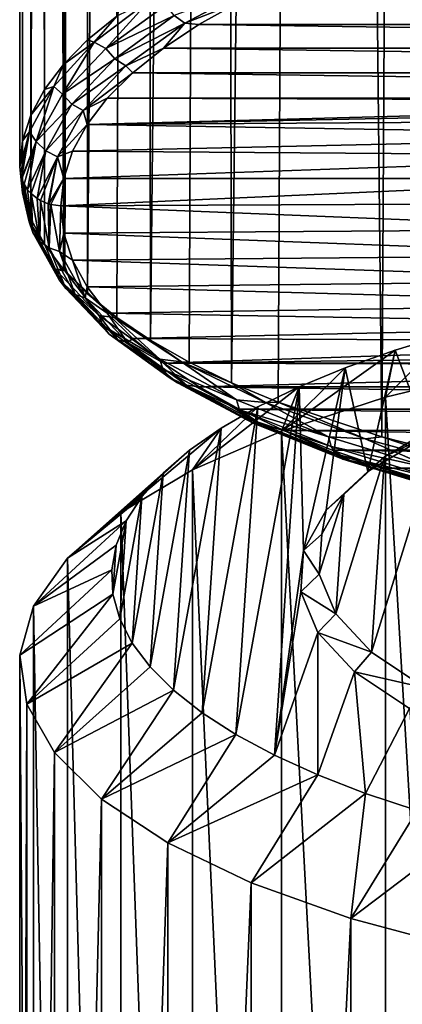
# Model space of a CAD drawing. Header units: metres. Extents: x -24 to 24, y -117 to 33.
# Tile 4 of 27: x -11 to -7, y -94 to -83. Entities that reach past the tile are written whole.
import ezdxf

# ---------------------------------------------------------------- set-up
doc = ezdxf.new("R2010")
doc.units = ezdxf.units.M
doc.layers.add('solid_ONO_BIDET_ASM_SW0002', color=7, linetype='CONTINUOUS')

msp = doc.modelspace()

# ---------------------------------------------------------------- linework, layer by layer
at = {"layer": 'solid_ONO_BIDET_ASM_SW0002'}
for points in [[(-10.969909, -84.733589, 41.113079), (-10.92468, -13.671188, 41.585228), (-11, -13.610658, 40.299999)], [(-11, -85.017448, 40.299999), (-11, -13.610658, 40.299999), (-10.924667, -13.671198, 39.014675)], [(-11, -85.017448, 40.299999), (-10.969909, -84.733589, 41.113079), (-11, -13.610658, 40.299999)], [(-10.969914, -85.301285, 39.487), (-11, -85.017448, 40.299999), (-10.924667, -13.671198, 39.014675)], [(-10.879884, -85.583389, 38.678848), (-10.969914, -85.301285, 39.487), (-10.924667, -13.671198, 39.014675)], [(-10.969909, -84.733589, 41.113079), (-10.879874, -84.451477, 41.921215), (-10.92468, -13.671188, 41.585228)], [(-10.730642, -84.172867, 42.719364), (-10.69088, -13.854786, 42.889477), (-10.92468, -13.671188, 41.585228)], [(-10.879874, -84.451477, 41.921215), (-10.730642, -84.172867, 42.719364), (-10.92468, -13.671188, 41.585228)], [(-10.879884, -85.583389, 38.678848), (-10.924667, -13.671198, 39.014675), (-10.69082, -13.854833, 37.710274)], [(-10.730656, -85.862007, 37.880699), (-10.879884, -85.583389, 38.678848), (-10.69082, -13.854833, 37.710274)], [(-10.523469, -86.135429, 37.097408), (-10.730656, -85.862007, 37.880699), (-10.69082, -13.854833, 37.710274)], [(-10.730642, -84.172867, 42.719364), (-10.52345, -83.899445, 43.502655), (-10.69088, -13.854786, 42.889477)], [(-10.52345, -83.899445, 43.502655), (-10.279691, -14.162555, 44.214909), (-10.69088, -13.854786, 42.889477)], [(-10.523469, -86.135429, 37.097408), (-10.69082, -13.854833, 37.710274), (-10.27958, -14.162636, 36.3848)], [(-10.509892, -86.150894, 37.053127), (-10.523469, -86.135429, 37.097408), (-10.27958, -14.162636, 36.3848)], [(-10.52345, -83.899445, 43.502655), (-10.259981, -83.632828, 44.266457), (-10.279691, -14.162555, 44.214909)], [(-10.260004, -86.402046, 36.333599), (-10.509892, -86.150894, 37.053127), (-10.27958, -14.162636, 36.3848)], [(-10.259981, -83.632828, 44.266457), (-9.942326, -83.374542, 45.006397), (-10.279691, -14.162555, 44.214909)], [(-10.260004, -86.402046, 36.333599), (-10.27958, -14.162636, 36.3848), (-9.666006, -14.588294, 35.049446)], [(-9.942352, -86.660332, 35.593662), (-10.260004, -86.402046, 36.333599), (-9.666006, -14.588294, 35.049446)], [(-9.572971, -86.908859, 34.88168), (-9.942352, -86.660332, 35.593662), (-9.666006, -14.588294, 35.049446)], [(-9.572971, -86.908859, 34.88168), (-9.666006, -14.588294, 35.049446), (-8.838763, -15.103849, 33.752045)], [(-9.154635, -87.146317, 34.201424), (-9.572971, -86.908859, 34.88168), (-8.838763, -15.103849, 33.752045)], [(-8.690372, -87.371521, 33.556305), (-9.154635, -87.146317, 34.201424), (-8.838763, -15.103849, 33.752045)], [(-8.690372, -87.371521, 33.556305), (-8.838763, -15.103849, 33.752045), (-7.814337, -15.658421, 32.55825)], [(-8.183388, -87.583405, 32.949345), (-8.690372, -87.371521, 33.556305), (-7.814337, -15.658421, 32.55825)], [(-7.054423, -87.96373, 31.859911), (-8.183388, -87.583405, 32.949345), (-7.814337, -15.658421, 32.55825)], [(-7.054423, -87.96373, 31.859911), (-7.814337, -15.658421, 32.55825), (-6.644247, -16.189627, 31.53331)], [(-5.795336, -88.281204, 30.950451), (-7.054423, -87.96373, 31.859911), (-6.644247, -16.189627, 31.53331)], [(-9.314897, -83.367195, 45.905296), (-9.201687, -83.448677, 45.86816), (-8.387665, -83.016136, 47.056568)], [(-8.387665, -83.016136, 47.056568), (-9.201687, -83.448677, 45.86816), (-8.607461, -83.219978, 46.554207)], [(-10.18876, -83.655388, 44.428791), (-9.580578, -83.193748, 45.697155), (-9.942326, -83.374542, 45.006397)], [(-10.062125, -83.725754, 44.613819), (-9.580578, -83.193748, 45.697155), (-10.18876, -83.655388, 44.428791)], [(-10.062125, -83.725754, 44.613819), (-9.406621, -83.251343, 45.917248), (-9.580578, -83.193748, 45.697155)], [(-9.201687, -83.448677, 45.86816), (-9.045984, -83.464378, 45.882736), (-8.607461, -83.219978, 46.554207)], [(-9.045984, -83.464378, 45.882736), (9.045832, -83.464287, 45.882992), (-8.607461, -83.219978, 46.554207)], [(-8.607461, -83.219978, 46.554207), (9.045832, -83.464287, 45.882992), (8.607293, -83.219894, 46.554447)], [(-9.314897, -83.367195, 45.905296), (-9.406621, -83.251343, 45.917248), (-10.062125, -83.725754, 44.613819)], [(-10.18876, -83.655388, 44.428791), (-9.942326, -83.374542, 45.006397), (-10.259981, -83.632828, 44.266457)], [(-9.314897, -83.367195, 45.905296), (-10.062125, -83.725754, 44.613819), (-9.964618, -83.837418, 44.613361)], [(-9.314897, -83.367195, 45.905296), (-9.964618, -83.837418, 44.613361), (-9.201687, -83.448677, 45.86816)], [(-9.964618, -83.837418, 44.613361), (-9.844268, -83.913742, 44.590416), (-9.201687, -83.448677, 45.86816)], [(-9.201687, -83.448677, 45.86816), (-9.844268, -83.913742, 44.590416), (-9.43406, -83.721519, 45.17625)], [(-9.201687, -83.448677, 45.86816), (-9.43406, -83.721519, 45.17625), (-9.045984, -83.464378, 45.882736)], [(-9.43406, -83.721519, 45.17625), (9.433928, -83.72142, 45.176514), (-9.045984, -83.464378, 45.882736)], [(-9.045984, -83.464378, 45.882736), (9.433928, -83.72142, 45.176514), (9.045832, -83.464287, 45.882992)], [(-10.627147, -84.138809, 43.100613), (-10.18876, -83.655388, 44.428791), (-10.52345, -83.899445, 43.502655)], [(-10.53507, -84.224716, 43.242928), (-10.18876, -83.655388, 44.428791), (-10.627147, -84.138809, 43.100613)], [(-10.53507, -84.224716, 43.242928), (-10.062125, -83.725754, 44.613819), (-10.18876, -83.655388, 44.428791)], [(-10.18876, -83.655388, 44.428791), (-10.259981, -83.632828, 44.266457), (-10.52345, -83.899445, 43.502655)], [(-9.964618, -83.837418, 44.613361), (-10.062125, -83.725754, 44.613819), (-10.53507, -84.224716, 43.242928)], [(-9.844268, -83.913742, 44.590416), (-9.768469, -83.989944, 44.438763), (-9.43406, -83.721519, 45.17625)], [(-9.768469, -83.989944, 44.438763), (9.768357, -83.989845, 44.439037), (-9.43406, -83.721519, 45.17625)], [(-9.43406, -83.721519, 45.17625), (9.768357, -83.989845, 44.439037), (9.433928, -83.72142, 45.176514)], [(-9.964618, -83.837418, 44.613361), (-10.53507, -84.224716, 43.242928), (-10.433457, -84.332054, 43.254364)], [(-9.964618, -83.837418, 44.613361), (-10.433457, -84.332054, 43.254364), (-9.844268, -83.913742, 44.590416)], [(-10.627147, -84.138809, 43.100613), (-10.52345, -83.899445, 43.502655), (-10.730642, -84.172867, 42.719364)], [(-10.433457, -84.332054, 43.254364), (-10.308042, -84.40303, 43.246094), (-9.844268, -83.913742, 44.590416)], [(-9.844268, -83.913742, 44.590416), (-10.308042, -84.40303, 43.246094), (-9.768469, -83.989944, 44.438763)], [(-10.308042, -84.40303, 43.246094), (-10.046321, -84.268036, 43.674709), (-9.768469, -83.989944, 44.438763)], [(-10.046321, -84.268036, 43.674709), (10.046228, -84.267929, 43.674995), (-9.768469, -83.989944, 44.438763)], [(-9.768469, -83.989944, 44.438763), (10.046228, -84.267929, 43.674995), (9.768357, -83.989845, 44.439037)], [(-10.891702, -84.63665, 41.732815), (-10.627147, -84.138809, 43.100613), (-10.879874, -84.451477, 41.921215)], [(-10.820646, -84.739944, 41.827354), (-10.627147, -84.138809, 43.100613), (-10.891702, -84.63665, 41.732815)], [(-10.627147, -84.138809, 43.100613), (-10.730642, -84.172867, 42.719364), (-10.879874, -84.451477, 41.921215)], [(-10.820646, -84.739944, 41.827354), (-10.53507, -84.224716, 43.242928), (-10.627147, -84.138809, 43.100613)], [(-10.433457, -84.332054, 43.254364), (-10.53507, -84.224716, 43.242928), (-10.820646, -84.739944, 41.827354)], [(-10.308042, -84.40303, 43.246094), (-10.265143, -84.554054, 42.888878), (-10.046321, -84.268036, 43.674709)], [(-0.733569, -84.298943, 43.589783), (-10.046321, -84.268036, 43.674709), (-10.265143, -84.554054, 42.888878)], [(-1.536156, -84.375404, 43.379715), (-0.733569, -84.298943, 43.589783), (-10.265143, -84.554054, 42.888878)], [(0.09717, -84.277504, 43.648682), (10.046228, -84.267929, 43.674995), (-10.046321, -84.268036, 43.674709)], [(-0.733569, -84.298943, 43.589783), (0.09717, -84.277504, 43.648682), (-10.046321, -84.268036, 43.674709)], [(-10.433457, -84.332054, 43.254364), (-10.820646, -84.739944, 41.827354), (-10.716583, -84.842865, 41.850933)], [(-10.433457, -84.332054, 43.254364), (-10.716583, -84.842865, 41.850933), (-10.308042, -84.40303, 43.246094)], [(-10.716583, -84.842865, 41.850933), (-10.588143, -84.908386, 41.857647), (-10.308042, -84.40303, 43.246094)], [(-10.308042, -84.40303, 43.246094), (-10.588143, -84.908386, 41.857647), (-10.265143, -84.554054, 42.888878)], [(-2.279732, -84.503952, 43.026539), (-1.536156, -84.375404, 43.379715), (-10.265143, -84.554054, 42.888878)], [(-10.891702, -84.63665, 41.732815), (-10.879874, -84.451477, 41.921215), (-10.969909, -84.733589, 41.113079)], [(-2.935704, -84.679642, 42.543823), (-2.279732, -84.503952, 43.026539), (-10.265143, -84.554054, 42.888878)], [(-10.588143, -84.908386, 41.857647), (-10.422915, -84.846107, 42.086456), (-10.265143, -84.554054, 42.888878)], [(-2.935704, -84.679642, 42.543823), (-10.265143, -84.554054, 42.888878), (-10.422915, -84.846107, 42.086456)], [(-10.891702, -84.63665, 41.732815), (-10.969909, -84.733589, 41.113079), (-11, -85.017448, 40.299999)], [(-10.993132, -85.091042, 40.326786), (-10.891702, -84.63665, 41.732815), (-11, -85.017448, 40.299999)], [(-10.993132, -85.091042, 40.326786), (-10.980044, -85.141975, 40.345325), (-10.891702, -84.63665, 41.732815)], [(-10.820646, -84.739944, 41.827354), (-10.891702, -84.63665, 41.732815), (-10.980044, -85.141975, 40.345325)], [(-10.977966, -85.148148, 40.347569), (-10.820646, -84.739944, 41.827354), (-10.980044, -85.141975, 40.345325)], [(-10.977966, -85.148148, 40.347569), (-10.95244, -85.206657, 40.368866), (-10.820646, -84.739944, 41.827354)], [(-10.95244, -85.206657, 40.368866), (-10.914065, -85.265991, 40.390461), (-10.820646, -84.739944, 41.827354)], [(-10.716583, -84.842865, 41.850933), (-10.820646, -84.739944, 41.827354), (-10.914065, -85.265991, 40.390461)], [(-3.478851, -84.895729, 41.950123), (-2.935704, -84.679642, 42.543823), (-10.422915, -84.846107, 42.086456)], [(-10.914065, -85.265991, 40.390461), (-10.87641, -85.308533, 40.405949), (-10.716583, -84.842865, 41.850933)], [(-10.87641, -85.308533, 40.405949), (-10.811328, -85.361694, 40.425297), (-10.716583, -84.842865, 41.850933)], [(-10.716583, -84.842865, 41.850933), (-10.811328, -85.361694, 40.425297), (-10.588143, -84.908386, 41.857647)], [(-10.588143, -84.908386, 41.857647), (-10.51817, -85.142258, 41.272797), (-10.422915, -84.846107, 42.086456)], [(-3.478851, -84.895729, 41.950123), (-10.422915, -84.846107, 42.086456), (-10.51817, -85.142258, 41.272797)], [(-10.811328, -85.361694, 40.425297), (-10.774573, -85.383888, 40.433372), (-10.588143, -84.908386, 41.857647)], [(-10.774573, -85.383888, 40.433372), (-10.689124, -85.419594, 40.446369), (-10.588143, -84.908386, 41.857647)], [(-10.689124, -85.419594, 40.446369), (-10.682137, -85.421669, 40.447124), (-10.588143, -84.908386, 41.857647)], [(-10.588143, -84.908386, 41.857647), (-10.682137, -85.421669, 40.447124), (-10.51817, -85.142258, 41.272797)], [(-3.888294, -85.143906, 41.268265), (-3.478851, -84.895729, 41.950123), (-10.51817, -85.142258, 41.272797)], [(-10.993132, -85.091042, 40.326786), (-11, -85.017448, 40.299999), (-10.969914, -85.301285, 39.487)], [(-10.897242, -85.616562, 38.879314), (-10.993132, -85.091042, 40.326786), (-10.969914, -85.301285, 39.487)], [(-10.897242, -85.616562, 38.879314), (-10.980044, -85.141975, 40.345325), (-10.993132, -85.091042, 40.326786)], [(-10.897242, -85.616562, 38.879314), (-10.977966, -85.148148, 40.347569), (-10.980044, -85.141975, 40.345325)], [(-10.897242, -85.616562, 38.879314), (-10.95244, -85.206657, 40.368866), (-10.977966, -85.148148, 40.347569)], [(-10.682137, -85.421669, 40.447124), (-10.661359, -85.427155, 40.449123), (-10.51817, -85.142258, 41.272797)], [(-10.661359, -85.427155, 40.449123), (-10.55, -85.440308, 40.453911), (-10.51817, -85.142258, 41.272797)], [(-3.888294, -85.143906, 41.268265), (-10.51817, -85.142258, 41.272797), (-10.55, -85.440308, 40.453911)], [(-4.1483, -85.414627, 40.524471), (-3.888294, -85.143906, 41.268265), (-10.55, -85.440308, 40.453911)], [(-10.856832, -85.731262, 38.926453), (-10.914065, -85.265991, 40.390461), (-10.95244, -85.206657, 40.368866)], [(-10.856832, -85.731262, 38.926453), (-10.95244, -85.206657, 40.368866), (-10.897242, -85.616562, 38.879314)], [(-10.856832, -85.731262, 38.926453), (-10.87641, -85.308533, 40.405949), (-10.914065, -85.265991, 40.390461)], [(-10.897242, -85.616562, 38.879314), (-10.969914, -85.301285, 39.487), (-10.879884, -85.583389, 38.678848)], [(-10.780912, -85.830528, 38.97271), (-10.811328, -85.361694, 40.425297), (-10.87641, -85.308533, 40.405949)], [(-10.856832, -85.731262, 38.926453), (-10.780912, -85.830528, 38.97271), (-10.87641, -85.308533, 40.405949)], [(-10.780912, -85.830528, 38.97271), (-10.774573, -85.383888, 40.433372), (-10.811328, -85.361694, 40.425297)], [(-10.780912, -85.830528, 38.97271), (-10.679112, -85.901787, 39.01223), (-10.774573, -85.383888, 40.433372)], [(-10.679112, -85.901787, 39.01223), (-10.689124, -85.419594, 40.446369), (-10.774573, -85.383888, 40.433372)], [(-10.679112, -85.901787, 39.01223), (-10.682137, -85.421669, 40.447124), (-10.689124, -85.419594, 40.446369)], [(-10.679112, -85.901787, 39.01223), (-10.661359, -85.427155, 40.449123), (-10.682137, -85.421669, 40.447124)], [(-10.679112, -85.901787, 39.01223), (-10.566349, -85.94001, 39.041183), (-10.661359, -85.427155, 40.449123)], [(-10.566349, -85.94001, 39.041183), (-10.55, -85.440308, 40.453911), (-10.661359, -85.427155, 40.449123)], [(-10.566349, -85.94001, 39.041183), (-10.518148, -85.738449, 39.634781), (-10.55, -85.440308, 40.453911)], [(-4.1483, -85.414627, 40.524471), (-10.55, -85.440308, 40.453911), (-4.248889, -85.697479, 39.747341)], [(-4.248889, -85.697479, 39.747341), (-10.55, -85.440308, 40.453911), (-10.518148, -85.738449, 39.634781)], [(-10.897242, -85.616562, 38.879314), (-10.879884, -85.583389, 38.678848), (-10.730656, -85.862007, 37.880699)], [(-10.60983, -86.135056, 37.454765), (-10.897242, -85.616562, 38.879314), (-10.730656, -85.862007, 37.880699)], [(-10.856832, -85.731262, 38.926453), (-10.897242, -85.616562, 38.879314), (-10.60983, -86.135056, 37.454765)], [(-4.186211, -85.981606, 38.966702), (-4.248889, -85.697479, 39.747341), (-10.518148, -85.738449, 39.634781)], [(-10.856832, -85.731262, 38.926453), (-10.60983, -86.135056, 37.454765), (-10.570371, -86.248039, 37.506618)], [(-10.856832, -85.731262, 38.926453), (-10.570371, -86.248039, 37.506618), (-10.780912, -85.830528, 38.97271)], [(-10.566349, -85.94001, 39.041183), (-10.422868, -86.034615, 38.821064), (-10.518148, -85.738449, 39.634781)], [(-4.186211, -85.981606, 38.966702), (-10.518148, -85.738449, 39.634781), (-10.422868, -86.034615, 38.821064)], [(-10.780912, -85.830528, 38.97271), (-10.496241, -86.344078, 37.561733), (-10.679112, -85.901787, 39.01223)], [(-10.570371, -86.248039, 37.506618), (-10.496241, -86.344078, 37.561733), (-10.780912, -85.830528, 38.97271)], [(-10.60983, -86.135056, 37.454765), (-10.730656, -85.862007, 37.880699), (-10.523469, -86.135429, 37.097408)], [(-10.679112, -85.901787, 39.01223), (-10.396837, -86.411018, 37.613129), (-10.566349, -85.94001, 39.041183)], [(-10.496241, -86.344078, 37.561733), (-10.396837, -86.411018, 37.613129), (-10.679112, -85.901787, 39.01223)], [(-10.566349, -85.94001, 39.041183), (-10.286729, -86.44445, 37.655239), (-10.422868, -86.034615, 38.821064)], [(-10.396837, -86.411018, 37.613129), (-10.286729, -86.44445, 37.655239), (-10.566349, -85.94001, 39.041183)], [(-3.962662, -86.256111, 38.212517), (-4.186211, -85.981606, 38.966702), (-10.422868, -86.034615, 38.821064)], [(-10.60983, -86.135056, 37.454765), (-10.523469, -86.135429, 37.097408), (-10.509892, -86.150894, 37.053127)], [(-10.133835, -86.637207, 36.075119), (-10.60983, -86.135056, 37.454765), (-10.509892, -86.150894, 37.053127)], [(-10.570371, -86.248039, 37.506618), (-10.60983, -86.135056, 37.454765), (-10.133835, -86.637207, 36.075119)], [(-10.286729, -86.44445, 37.655239), (-10.265077, -86.326668, 38.018658), (-10.422868, -86.034615, 38.821064)], [(-3.962662, -86.256111, 38.212517), (-10.422868, -86.034615, 38.821064), (-10.265077, -86.326668, 38.018658)], [(-9.969372, -86.660767, 35.652203), (-10.509892, -86.150894, 37.053127), (-10.260004, -86.402046, 36.333599)], [(-10.133835, -86.637207, 36.075119), (-10.509892, -86.150894, 37.053127), (-9.969372, -86.660767, 35.652203)], [(-10.570371, -86.248039, 37.506618), (-10.133835, -86.637207, 36.075119), (-10.09597, -86.748505, 36.131588)], [(-10.570371, -86.248039, 37.506618), (-10.09597, -86.748505, 36.131588), (-10.496241, -86.344078, 37.561733)], [(-10.496241, -86.344078, 37.561733), (-10.024835, -86.841393, 36.195381), (-10.396837, -86.411018, 37.613129)], [(-10.09597, -86.748505, 36.131588), (-10.024835, -86.841393, 36.195381), (-10.496241, -86.344078, 37.561733)], [(-10.286729, -86.44445, 37.655239), (-10.046228, -86.612686, 37.232822), (-10.265077, -86.326668, 38.018658)], [(-3.586819, -86.510429, 37.513786), (-3.962662, -86.256111, 38.212517), (-10.265077, -86.326668, 38.018658)], [(-3.586819, -86.510429, 37.513786), (-10.265077, -86.326668, 38.018658), (-10.046228, -86.612686, 37.232822)], [(-10.396837, -86.411018, 37.613129), (-9.929447, -86.904099, 36.258411), (-10.286729, -86.44445, 37.655239)], [(-10.024835, -86.841393, 36.195381), (-9.929447, -86.904099, 36.258411), (-10.396837, -86.411018, 37.613129)], [(-10.286729, -86.44445, 37.655239), (-9.823788, -86.932838, 36.313408), (-10.046228, -86.612686, 37.232822)], [(-9.929447, -86.904099, 36.258411), (-9.823788, -86.932838, 36.313408), (-10.286729, -86.44445, 37.655239)], [(-9.969372, -86.660767, 35.652203), (-10.260004, -86.402046, 36.333599), (-9.942352, -86.660332, 35.593662)], [(-3.073122, -86.734779, 36.897373), (-3.586819, -86.510429, 37.513786), (-10.046228, -86.612686, 37.232822)], [(-9.474047, -87.114693, 34.763237), (-10.133835, -86.637207, 36.075119), (-9.969372, -86.660767, 35.652203)], [(-10.09597, -86.748505, 36.131588), (-10.133835, -86.637207, 36.075119), (-9.474047, -87.114693, 34.763237)], [(-9.823788, -86.932838, 36.313408), (-9.768357, -86.890778, 36.468781), (-10.046228, -86.612686, 37.232822)], [(-3.073122, -86.734779, 36.897373), (-10.046228, -86.612686, 37.232822), (-9.768357, -86.890778, 36.468781)], [(-9.969372, -86.660767, 35.652203), (-9.942352, -86.660332, 35.593662), (-9.572971, -86.908859, 34.88168)], [(-9.969372, -86.660767, 35.652203), (-9.572971, -86.908859, 34.88168), (-9.236761, -87.142159, 34.329586)], [(-9.474047, -87.114693, 34.763237), (-9.969372, -86.660767, 35.652203), (-9.236761, -87.142159, 34.329586)], [(-10.09597, -86.748505, 36.131588), (-9.474047, -87.114693, 34.763237), (-9.438428, -87.224373, 34.824173)], [(-10.09597, -86.748505, 36.131588), (-9.438428, -87.224373, 34.824173), (-10.024835, -86.841393, 36.195381)], [(-2.441319, -86.920547, 36.386982), (-3.073122, -86.734779, 36.897373), (-9.768357, -86.890778, 36.468781)], [(-10.024835, -86.841393, 36.195381), (-9.371512, -87.314201, 34.896351), (-9.929447, -86.904099, 36.258411)], [(-9.438428, -87.224373, 34.824173), (-9.371512, -87.314201, 34.896351), (-10.024835, -86.841393, 36.195381)], [(-9.823788, -86.932838, 36.313408), (-9.433928, -87.159195, 35.731304), (-9.768357, -86.890778, 36.468781)], [(-2.441319, -86.920547, 36.386982), (-9.768357, -86.890778, 36.468781), (-9.433928, -87.159195, 35.731304)], [(-7.011498, -87.530289, 49.330765), (-6.318857, -86.838615, 48.307304), (-6.907485, -87.016357, 47.818977)], [(-7.011498, -87.530289, 49.330765), (-5.733869, -87.218506, 50.187378), (-6.318857, -86.838615, 48.307304)], [(-6.554282, -87.95063, 45.252083), (-6.907485, -87.016357, 47.818977), (-6.318857, -86.838615, 48.307304)], [(-9.929447, -86.904099, 36.258411), (-9.281783, -87.37281, 34.970623), (-9.823788, -86.932838, 36.313408)], [(-9.371512, -87.314201, 34.896351), (-9.281783, -87.37281, 34.970623), (-9.929447, -86.904099, 36.258411)], [(-9.823788, -86.932838, 36.313408), (-9.182391, -87.397018, 35.038078), (-9.433928, -87.159195, 35.731304)], [(-9.281783, -87.37281, 34.970623), (-9.182391, -87.397018, 35.038078), (-9.823788, -86.932838, 36.313408)], [(-9.236761, -87.142159, 34.329586), (-9.572971, -86.908859, 34.88168), (-9.154635, -87.146317, 34.201424)], [(-1.715703, -87.060585, 36.002232), (-2.441319, -86.920547, 36.386982), (-9.433928, -87.159195, 35.731304)], [(-0.924175, -87.149513, 35.757904), (-1.715703, -87.060585, 36.002232), (-9.433928, -87.159195, 35.731304)], [(-8.146391, -87.901085, 48.312), (-6.907485, -87.016357, 47.818977), (-7.453526, -87.209335, 47.288757)], [(-8.146391, -87.901085, 48.312), (-7.011498, -87.530289, 49.330765), (-6.907485, -87.016357, 47.818977)], [(-7.205457, -88.340591, 44.180668), (-7.453526, -87.209335, 47.288757), (-6.907485, -87.016357, 47.818977)], [(-6.554282, -87.95063, 45.252083), (-7.205457, -88.340591, 44.180668), (-6.907485, -87.016357, 47.818977)], [(-8.637785, -87.559029, 33.542423), (-9.474047, -87.114693, 34.763237), (-9.236761, -87.142159, 34.329586)], [(-9.438428, -87.224373, 34.824173), (-9.474047, -87.114693, 34.763237), (-8.637785, -87.559029, 33.542423)], [(-0.09717, -87.183922, 35.663383), (-0.924175, -87.149513, 35.757904), (-9.433928, -87.159195, 35.731304)], [(-9.182391, -87.397018, 35.038078), (-9.045832, -87.416336, 35.024826), (-9.433928, -87.159195, 35.731304)], [(-0.09717, -87.183922, 35.663383), (-9.433928, -87.159195, 35.731304), (-9.045832, -87.416336, 35.024826)], [(-9.236761, -87.142159, 34.329586), (-9.154635, -87.146317, 34.201424), (-8.690372, -87.371521, 33.556305)], [(-9.236761, -87.142159, 34.329586), (-8.690372, -87.371521, 33.556305), (-8.320947, -87.585777, 33.110764)], [(-8.637785, -87.559029, 33.542423), (-9.236761, -87.142159, 34.329586), (-8.320947, -87.585777, 33.110764)], [(-0.09717, -87.183922, 35.663383), (-9.045832, -87.416336, 35.024826), (9.045984, -87.416245, 35.025082)], [(-8.146391, -87.901085, 48.312), (-7.453526, -87.209335, 47.288757), (-7.953616, -87.416382, 46.719913)], [(-7.905757, -89.203049, 41.811092), (-7.953616, -87.416382, 46.719913), (-7.453526, -87.209335, 47.288757)], [(-7.660083, -88.761894, 43.023144), (-7.905757, -89.203049, 41.811092), (-7.453526, -87.209335, 47.288757)], [(-7.205457, -88.340591, 44.180668), (-7.660083, -88.761894, 43.023144), (-7.453526, -87.209335, 47.288757)], [(-9.438428, -87.224373, 34.824173), (-8.637785, -87.559029, 33.542423), (-8.605072, -87.667168, 33.607597)], [(-9.438428, -87.224373, 34.824173), (-8.605072, -87.667168, 33.607597), (-9.371512, -87.314201, 34.896351)], [(-9.371512, -87.314201, 34.896351), (-8.543614, -87.754097, 33.68774), (-9.281783, -87.37281, 34.970623)], [(-8.605072, -87.667168, 33.607597), (-8.543614, -87.754097, 33.68774), (-9.371512, -87.314201, 34.896351)], [(-5.733869, -109.113342, 58.156445), (-5.733869, -87.218506, 50.187378), (-7.011498, -87.530289, 49.330765)], [(-9.281783, -87.37281, 34.970623), (-8.461205, -87.808823, 33.772694), (-9.182391, -87.397018, 35.038078)], [(-8.543614, -87.754097, 33.68774), (-8.461205, -87.808823, 33.772694), (-9.281783, -87.37281, 34.970623)], [(-9.182391, -87.397018, 35.038078), (-8.369921, -87.828728, 33.851978), (-9.045832, -87.416336, 35.024826)], [(-8.461205, -87.808823, 33.772694), (-8.369921, -87.828728, 33.851978), (-9.182391, -87.397018, 35.038078)], [(-9.115434, -88.323349, 47.151836), (-7.953616, -87.416382, 46.719913), (-8.404668, -87.636208, 46.115948)], [(-9.115434, -88.323349, 47.151836), (-8.146391, -87.901085, 48.312), (-7.953616, -87.416382, 46.719913)], [(9.045984, -87.416245, 35.025082), (-9.045832, -87.416336, 35.024826), (8.607461, -87.660637, 34.353611)], [(8.607461, -87.660637, 34.353611), (-9.045832, -87.416336, 35.024826), (-8.607293, -87.660721, 34.353371)], [(-8.369921, -87.828728, 33.851978), (-8.607293, -87.660721, 34.353371), (-9.045832, -87.416336, 35.024826)], [(-8.320947, -87.585777, 33.110764), (-8.690372, -87.371521, 33.556305), (-8.183388, -87.583405, 32.949345)], [(-8.643593, -91.209412, 36.298649), (-8.404668, -87.636208, 46.115948), (-7.953616, -87.416382, 46.719913)], [(-8.222394, -91.436058, 35.675938), (-8.643593, -91.209412, 36.298649), (-7.953616, -87.416382, 46.719913)], [(-7.905757, -89.203049, 41.811092), (-8.222394, -91.436058, 35.675938), (-7.953616, -87.416382, 46.719913)], [(-7.011498, -109.425125, 57.299831), (-7.011498, -87.530289, 49.330765), (-8.146391, -87.901085, 48.312)], [(-5.733869, -109.113342, 58.156445), (-7.011498, -87.530289, 49.330765), (-7.011498, -109.425125, 57.299831)], [(-9.115434, -88.323349, 47.151836), (-8.404668, -87.636208, 46.115948), (-8.803903, -87.867455, 45.480591)], [(-9.0115, -90.97216, 36.950493), (-8.803903, -87.867455, 45.480591), (-8.404668, -87.636208, 46.115948)], [(-8.643593, -91.209412, 36.298649), (-9.0115, -90.97216, 36.950493), (-8.404668, -87.636208, 46.115948)], [(-7.635415, -87.961662, 32.436203), (-8.637785, -87.559029, 33.542423), (-8.320947, -87.585777, 33.110764)], [(-8.605072, -87.667168, 33.607597), (-8.637785, -87.559029, 33.542423), (-7.635415, -87.961662, 32.436203)], [(-8.320947, -87.585777, 33.110764), (-8.183388, -87.583405, 32.949345), (-7.234362, -87.982338, 32.021214)], [(-7.635415, -87.961662, 32.436203), (-8.320947, -87.585777, 33.110764), (-7.234362, -87.982338, 32.021214)], [(-7.234362, -87.982338, 32.021214), (-8.183388, -87.583405, 32.949345), (-7.054423, -87.96373, 31.859911)], [(8.607461, -87.660637, 34.353611), (-8.607293, -87.660721, 34.353371), (8.121985, -87.890984, 33.720745)], [(8.121985, -87.890984, 33.720745), (-8.607293, -87.660721, 34.353371), (-8.121793, -87.891068, 33.720512)], [(-8.369921, -87.828728, 33.851978), (-8.121793, -87.891068, 33.720512), (-8.607293, -87.660721, 34.353371)], [(-8.605072, -87.667168, 33.607597), (-7.635415, -87.961662, 32.436203), (-7.606266, -88.068367, 32.50531)], [(-8.605072, -87.667168, 33.607597), (-7.606266, -88.068367, 32.50531), (-8.543614, -87.754097, 33.68774)], [(-8.543614, -87.754097, 33.68774), (-7.551505, -88.152611, 32.592838), (-8.461205, -87.808823, 33.772694)], [(-7.606266, -88.068367, 32.50531), (-7.551505, -88.152611, 32.592838), (-8.543614, -87.754097, 33.68774)], [(-8.461205, -87.808823, 33.772694), (-7.478074, -88.203735, 32.687695), (-8.369921, -87.828728, 33.851978)], [(-7.551505, -88.152611, 32.592838), (-7.478074, -88.203735, 32.687695), (-8.461205, -87.808823, 33.772694)], [(-8.369921, -87.828728, 33.851978), (-7.396735, -88.219643, 32.777946), (-8.121793, -87.891068, 33.720512)], [(-7.478074, -88.203735, 32.687695), (-7.396735, -88.219643, 32.777946), (-8.369921, -87.828728, 33.851978)], [(-7.16654, -90.310539, 38.183517), (-7.024183, -88.181557, 44.03286), (-6.389388, -87.801399, 45.077324)], [(-6.583219, -90.700218, 37.112877), (-7.16654, -90.310539, 38.183517), (-6.389388, -87.801399, 45.077324)], [(-7.024183, -88.181557, 44.03286), (-6.554282, -87.95063, 45.252083), (-6.389388, -87.801399, 45.077324)], [(-9.898897, -88.788483, 45.873901), (-8.803903, -87.867455, 45.480591), (-9.148857, -88.108711, 44.817757)], [(-9.898897, -88.788483, 45.873901), (-9.115434, -88.323349, 47.151836), (-8.803903, -87.867455, 45.480591)], [(-9.323849, -90.725769, 37.627453), (-9.148857, -88.108711, 44.817757), (-8.803903, -87.867455, 45.480591)], [(-9.0115, -90.97216, 36.950493), (-9.323849, -90.725769, 37.627453), (-8.803903, -87.867455, 45.480591)], [(-8.146391, -109.795921, 56.281071), (-8.146391, -87.901085, 48.312), (-9.115434, -88.323349, 47.151836)], [(-7.011498, -109.425125, 57.299831), (-8.146391, -87.901085, 48.312), (-8.146391, -109.795921, 56.281071)], [(8.121985, -87.890984, 33.720745), (-8.121793, -87.891068, 33.720512), (7.593196, -88.10614, 33.129593)], [(7.593196, -88.10614, 33.129593), (-8.121793, -87.891068, 33.720512), (-7.593005, -88.106216, 33.129395)], [(-7.396735, -88.219643, 32.777946), (-7.593005, -88.106216, 33.129395), (-8.121793, -87.891068, 33.720512)], [(-6.480922, -88.314095, 31.467907), (-7.635415, -87.961662, 32.436203), (-7.234362, -87.982338, 32.021214)], [(-7.606266, -88.068367, 32.50531), (-7.635415, -87.961662, 32.436203), (-6.480922, -88.314095, 31.467907)], [(-7.234362, -87.982338, 32.021214), (-7.054423, -87.96373, 31.859911), (-5.993716, -88.322723, 31.086012)], [(-7.024183, -88.181557, 44.03286), (-7.205457, -88.340591, 44.180668), (-6.554282, -87.95063, 45.252083)], [(-5.993716, -88.322723, 31.086012), (-7.054423, -87.96373, 31.859911), (-5.795336, -88.281204, 30.950451)], [(-7.606266, -88.068367, 32.50531), (-6.480922, -88.314095, 31.467907), (-6.455979, -88.419518, 31.540539)], [(-7.606266, -88.068367, 32.50531), (-6.455979, -88.419518, 31.540539), (-7.551505, -88.152611, 32.592838)], [(-6.480922, -88.314095, 31.467907), (-7.234362, -87.982338, 32.021214), (-5.993716, -88.322723, 31.086012)], [(-9.898897, -88.788483, 45.873901), (-9.148857, -88.108711, 44.817757), (-9.437406, -88.358475, 44.131531)], [(-9.578712, -90.471748, 38.325356), (-9.437406, -88.358475, 44.131531), (-9.148857, -88.108711, 44.817757)], [(-9.323849, -90.725769, 37.627453), (-9.578712, -90.471748, 38.325356), (-9.148857, -88.108711, 44.817757)], [(7.593196, -88.10614, 33.129593), (-7.593005, -88.106216, 33.129395), (7.024946, -88.305115, 32.582916)], [(7.024946, -88.305115, 32.582916), (-7.593005, -88.106216, 33.129395), (-7.024755, -88.305176, 32.582748)], [(-7.396735, -88.219643, 32.777946), (-7.024755, -88.305176, 32.582748), (-7.593005, -88.106216, 33.129395)], [(-7.551505, -88.152611, 32.592838), (-6.40912, -88.50135, 31.634689), (-7.478074, -88.203735, 32.687695)], [(-6.455979, -88.419518, 31.540539), (-6.40912, -88.50135, 31.634689), (-7.551505, -88.152611, 32.592838)], [(-7.554372, -89.893333, 39.329781), (-7.467375, -88.592262, 42.904457), (-7.024183, -88.181557, 44.03286)], [(-7.16654, -90.310539, 38.183517), (-7.554372, -89.893333, 39.329781), (-7.024183, -88.181557, 44.03286)], [(-7.478074, -88.203735, 32.687695), (-6.346284, -88.54924, 31.73843), (-7.396735, -88.219643, 32.777946)], [(-6.40912, -88.50135, 31.634689), (-6.346284, -88.54924, 31.73843), (-7.478074, -88.203735, 32.687695)], [(-7.467375, -88.592262, 42.904457), (-7.205457, -88.340591, 44.180668), (-7.024183, -88.181557, 44.03286)], [(-7.396735, -88.219643, 32.777946), (-6.276682, -88.561562, 31.83852), (-7.024755, -88.305176, 32.582748)], [(-6.346284, -88.54924, 31.73843), (-6.276682, -88.561562, 31.83852), (-7.396735, -88.219643, 32.777946)], [(-10.480834, -89.28701, 44.504215), (-9.437406, -88.358475, 44.131531), (-9.667768, -88.615211, 43.426147)], [(-10.480834, -89.28701, 44.504215), (-9.898897, -88.788483, 45.873901), (-9.437406, -88.358475, 44.131531)], [(-9.115434, -110.218193, 55.120907), (-9.115434, -88.323349, 47.151836), (-9.898897, -88.788483, 45.873901)], [(-9.774516, -90.211678, 39.039898), (-9.667768, -88.615211, 43.426147), (-9.437406, -88.358475, 44.131531)], [(-9.578712, -90.471748, 38.325356), (-9.774516, -90.211678, 39.039898), (-9.437406, -88.358475, 44.131531)], [(-8.146391, -109.795921, 56.281071), (-9.115434, -88.323349, 47.151836), (-9.115434, -110.218193, 55.120907)], [(-7.467375, -88.592262, 42.904457), (-7.660083, -88.761894, 43.023144), (-7.205457, -88.340591, 44.180668)], [(7.024946, -88.305115, 32.582916), (-7.024755, -88.305176, 32.582748), (6.421049, -88.487076, 32.082977)], [(6.421049, -88.487076, 32.082977), (-7.024755, -88.305176, 32.582748), (-6.420865, -88.487129, 32.082832)], [(-6.276682, -88.561562, 31.83852), (-6.420865, -88.487129, 32.082832), (-7.024755, -88.305176, 32.582748)], [(-7.736135, -89.459984, 40.520401), (-7.70687, -89.022316, 41.722893), (-7.467375, -88.592262, 42.904457)], [(-7.554372, -89.893333, 39.329781), (-7.736135, -89.459984, 40.520401), (-7.467375, -88.592262, 42.904457)], [(-7.70687, -89.022316, 41.722893), (-7.660083, -88.761894, 43.023144), (-7.467375, -88.592262, 42.904457)], [(-10.480834, -89.28701, 44.504215), (-9.667768, -88.615211, 43.426147), (-9.838523, -88.877342, 42.705952)], [(-9.910057, -89.947151, 39.766674), (-9.838523, -88.877342, 42.705952), (-9.667768, -88.615211, 43.426147)], [(-9.774516, -90.211678, 39.039898), (-9.910057, -89.947151, 39.766674), (-9.667768, -88.615211, 43.426147)], [(-9.898897, -110.683319, 53.842968), (-9.898897, -88.788483, 45.873901), (-10.480834, -89.28701, 44.504215)], [(-9.115434, -110.218193, 55.120907), (-9.898897, -88.788483, 45.873901), (-9.898897, -110.683319, 53.842968)], [(-7.70687, -89.022316, 41.722893), (-7.905757, -89.203049, 41.811092), (-7.660083, -88.761894, 43.023144)], [(-10.849407, -89.808769, 43.070679), (-9.838523, -88.877342, 42.705952), (-9.94862, -89.14325, 41.975388)], [(-10.849407, -89.808769, 43.070679), (-10.480834, -89.28701, 44.504215), (-9.838523, -88.877342, 42.705952)], [(-9.984497, -89.67981, 40.501205), (-9.94862, -89.14325, 41.975388), (-9.838523, -88.877342, 42.705952)], [(-9.910057, -89.947151, 39.766674), (-9.984497, -89.67981, 40.501205), (-9.838523, -88.877342, 42.705952)], [(-7.736135, -89.459984, 40.520401), (-7.905757, -89.203049, 41.811092), (-7.70687, -89.022316, 41.722893)], [(-10.849407, -89.808769, 43.070679), (-9.94862, -89.14325, 41.975388), (-9.997378, -89.411285, 41.23896)], [(-9.984497, -89.67981, 40.501205), (-9.997378, -89.411285, 41.23896), (-9.94862, -89.14325, 41.975388)], [(-7.905757, -89.203049, 41.811092), (-7.935777, -89.652008, 40.577572), (-8.222394, -91.436058, 35.675938)], [(-7.736135, -89.459984, 40.520401), (-7.935777, -89.652008, 40.577572), (-7.905757, -89.203049, 41.811092)], [(-10.480834, -111.181847, 52.473286), (-10.480834, -89.28701, 44.504215), (-10.849407, -89.808769, 43.070679)], [(-9.898897, -110.683319, 53.842968), (-10.480834, -89.28701, 44.504215), (-10.480834, -111.181847, 52.473286)], [(-10.997125, -90.343155, 41.602463), (-9.997378, -89.411285, 41.23896), (-9.984497, -89.67981, 40.501205)], [(-10.997125, -90.343155, 41.602463), (-10.849407, -89.808769, 43.070679), (-9.997378, -89.411285, 41.23896)], [(-7.554372, -89.893333, 39.329781), (-7.935777, -89.652008, 40.577572), (-7.736135, -89.459984, 40.520401)], [(-10.920988, -90.879295, 40.12944), (-10.997125, -90.343155, 41.602463), (-9.984497, -89.67981, 40.501205)], [(-10.920988, -90.879295, 40.12944), (-9.984497, -89.67981, 40.501205), (-9.910057, -89.947151, 39.766674)], [(-7.935777, -89.652008, 40.577572), (-7.749325, -90.096542, 39.356232), (-8.222394, -91.436058, 35.675938)], [(-7.554372, -89.893333, 39.329781), (-7.749325, -90.096542, 39.356232), (-7.935777, -89.652008, 40.577572)], [(-10.849407, -111.703613, 51.039745), (-10.849407, -89.808769, 43.070679), (-10.997125, -90.343155, 41.602463)], [(-10.480834, -111.181847, 52.473286), (-10.849407, -89.808769, 43.070679), (-10.849407, -111.703613, 51.039745)], [(-7.16654, -90.310539, 38.183517), (-7.749325, -90.096542, 39.356232), (-7.554372, -89.893333, 39.329781)], [(-10.920988, -90.879295, 40.12944), (-9.910057, -89.947151, 39.766674), (-9.774516, -90.211678, 39.039898)], [(-7.749325, -90.096542, 39.356232), (-7.750502, -91.650703, 35.086205), (-8.222394, -91.436058, 35.675938)], [(-7.749325, -90.096542, 39.356232), (-7.351486, -90.524513, 38.180389), (-7.750502, -91.650703, 35.086205)], [(-7.16654, -90.310539, 38.183517), (-7.351486, -90.524513, 38.180389), (-7.749325, -90.096542, 39.356232)], [(-10.62254, -91.406281, 38.681564), (-10.920988, -90.879295, 40.12944), (-9.774516, -90.211678, 39.039898)], [(-10.62254, -91.406281, 38.681564), (-9.774516, -90.211678, 39.039898), (-9.578712, -90.471748, 38.325356)], [(-6.583219, -90.700218, 37.112877), (-7.351486, -90.524513, 38.180389), (-7.16654, -90.310539, 38.183517)], [(-10.997125, -112.237999, 49.571533), (-10.997125, -90.343155, 41.602463), (-10.920988, -90.879295, 40.12944)], [(-10.849407, -111.703613, 51.039745), (-10.997125, -90.343155, 41.602463), (-10.997125, -112.237999, 49.571533)], [(-10.62254, -91.406281, 38.681564), (-9.578712, -90.471748, 38.325356), (-9.323849, -90.725769, 37.627453)], [(-7.351486, -90.524513, 38.180389), (-7.230825, -91.852028, 34.533081), (-7.750502, -91.650703, 35.086205)], [(-7.351486, -90.524513, 38.180389), (-6.753115, -90.924248, 37.082123), (-7.230825, -91.852028, 34.533081)], [(-6.583219, -90.700218, 37.112877), (-6.753115, -90.924248, 37.082123), (-7.351486, -90.524513, 38.180389)], [(-10.107845, -91.913383, 37.288315), (-10.62254, -91.406281, 38.681564), (-9.323849, -90.725769, 37.627453)], [(-10.107845, -91.913383, 37.288315), (-9.323849, -90.725769, 37.627453), (-9.0115, -90.97216, 36.950493)], [(-10.997125, -112.237999, 49.571533), (-10.920988, -90.879295, 40.12944), (-10.920988, -112.774132, 48.098507)], [(-10.920988, -112.774132, 48.098507), (-10.920988, -90.879295, 40.12944), (-10.62254, -91.406281, 38.681564)], [(-10.107845, -91.913383, 37.288315), (-9.0115, -90.97216, 36.950493), (-8.643593, -91.209412, 36.298649)], [(-6.753115, -90.924248, 37.082123), (-6.666569, -92.03878, 34.019981), (-7.230825, -91.852028, 34.533081)], [(-9.387372, -92.390274, 35.978058), (-10.107845, -91.913383, 37.288315), (-8.643593, -91.209412, 36.298649)], [(-9.387372, -92.390274, 35.978058), (-8.643593, -91.209412, 36.298649), (-8.222394, -91.436058, 35.675938)], [(-10.920988, -112.774132, 48.098507), (-10.62254, -91.406281, 38.681564), (-10.62254, -113.301117, 46.650635)], [(-10.62254, -113.301117, 46.650635), (-10.62254, -91.406281, 38.681564), (-10.107845, -91.913383, 37.288315)], [(-9.387372, -92.390274, 35.978058), (-8.222394, -91.436058, 35.675938), (-7.750502, -91.650703, 35.086205)], [(-8.475782, -92.827248, 34.777481), (-9.387372, -92.390274, 35.978058), (-7.750502, -91.650703, 35.086205)], [(-8.475782, -92.827248, 34.777481), (-7.750502, -91.650703, 35.086205), (-7.230825, -91.852028, 34.533081)], [(-10.62254, -113.301117, 46.650635), (-10.107845, -91.913383, 37.288315), (-10.107845, -113.80822, 45.257385)], [(-10.107845, -113.80822, 45.257385), (-10.107845, -91.913383, 37.288315), (-9.387372, -92.390274, 35.978058)], [(-7.391638, -93.215408, 33.711029), (-8.475782, -92.827248, 34.777481), (-7.230825, -91.852028, 34.533081)], [(-7.391638, -93.215408, 33.711029), (-7.230825, -91.852028, 34.533081), (-6.666569, -92.03878, 34.019981)], [(-7.391638, -93.215408, 33.711029), (-6.666569, -92.03878, 34.019981), (-6.061213, -92.209816, 33.55006)], [(-6.157017, -93.546837, 32.800426), (-7.391638, -93.215408, 33.711029), (-6.061213, -92.209816, 33.55006)], [(-10.107845, -113.80822, 45.257385), (-9.387372, -92.390274, 35.978058), (-9.387372, -114.28511, 43.947128)], [(-9.387372, -114.28511, 43.947128), (-9.387372, -92.390274, 35.978058), (-8.475782, -92.827248, 34.777481)], [(-9.387372, -114.28511, 43.947128), (-8.475782, -92.827248, 34.777481), (-8.475782, -114.722084, 42.746548)], [(-8.475782, -114.722084, 42.746548), (-8.475782, -92.827248, 34.777481), (-7.391638, -93.215408, 33.711029)], [(-8.475782, -114.722084, 42.746548), (-7.391638, -93.215408, 33.711029), (-7.391638, -115.110245, 41.680099)], [(-7.391638, -115.110245, 41.680099), (-7.391638, -93.215408, 33.711029), (-6.157017, -93.546837, 32.800426)], [(-7.391638, -115.110245, 41.680099), (-6.157017, -93.546837, 32.800426), (-6.157017, -115.441673, 40.769497)]]:
    msp.add_3dface(points, dxfattribs=at)

doc.saveas('drawing.dxf')
